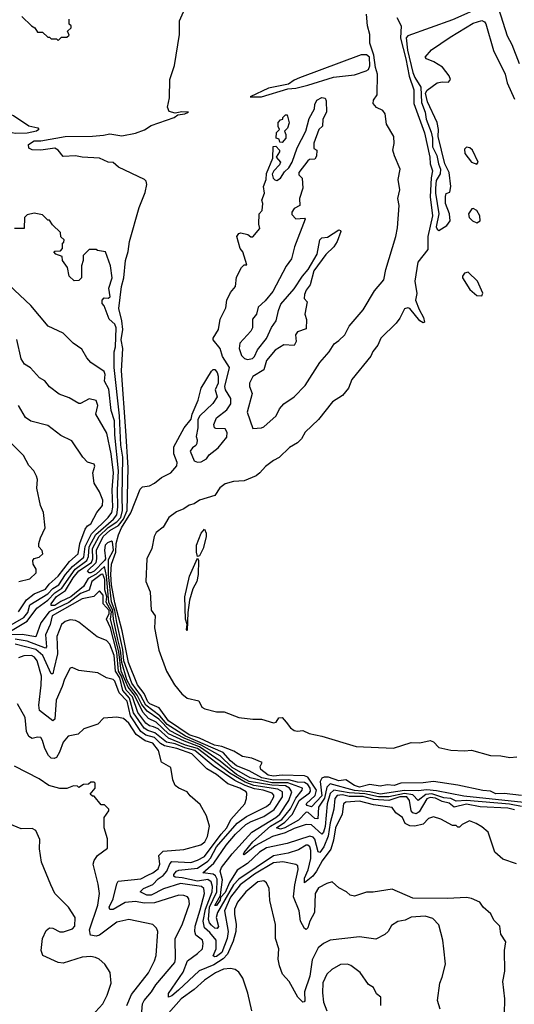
# Model space of a CAD drawing. Extents: x 2210602 to 2357277, y 510288 to 673808.
# Tile 139 of 256: x 2272832 to 2275703, y 581973 to 587681. Entities that reach past the tile are written whole.
import ezdxf

# ---------------------------------------------------------------- set-up
doc = ezdxf.new("R2010")
doc.units = 0

msp = doc.modelspace()

# ---------------------------------------------------------------- linework, layer by layer
at = {"layer": '0CON05XD'}
for points in [[(2275795, 583139.4), (2275409.3, 583179.3), (2275250.8, 583210.8), (2275195, 583215.4), (2275145, 583209.6), (2275065, 583211.7), (2274925, 583191.1), (2274864, 583204), (2274775, 583211.5), (2274635, 583251.1), (2274615, 583231.8), (2274602.3, 583167.7), (2274567.4, 583115), (2274561.7, 583048.3), (2274545, 583050), (2274506.4, 583085), (2274495, 583086.6), (2274450.3, 583039.7), (2274370.3, 582995), (2274345, 582988.4), (2274323.1, 582995), (2274370.8, 583029.2), (2274415.8, 583074.2), (2274455, 583153.8), (2274515, 583198.4), (2274521, 583209), (2274519.1, 583225), (2274505, 583246.9), (2274485, 583258.2), (2274445, 583260.5), (2274395, 583274.7), (2274305, 583272.1), (2274237.1, 583285), (2274165, 583327.3), (2274090.3, 583355), (2274055, 583384.8), (2274013.1, 583433.1), (2273795, 583527.5), (2273687.1, 583595), (2273645, 583645.2), (2273565, 583707.6), (2273533.1, 583765), (2273482.7, 583835), (2273436.9, 583965), (2273430.4, 584030.4), (2273395, 584187.3), (2273383.4, 584255), (2273365, 584305.5), (2273347.5, 584465), (2273348.1, 584551.9), (2273377.2, 584605), (2273370, 584655), (2273365, 584658.4), (2273341.5, 584648.5), (2273327.5, 584635), (2273324.3, 584605), (2273330.2, 584555), (2273323.8, 584545), (2273265, 584484.9), (2273245, 584475.2), (2273235, 584475.3), (2273224.7, 584485), (2273275.4, 584534.6), (2273280.4, 584555), (2273277.5, 584605), (2273317.4, 584685), (2273355, 584720.4), (2273405, 584749.5), (2273434.3, 584785), (2273456.2, 584835), (2273461.8, 585085), (2273447.7, 585297.7), (2273422.8, 585645), (2273430.9, 585775), (2273420.7, 585825), (2273430, 585885), (2273425.2, 585935.2), (2273406.5, 586006.5), (2273423, 586135), (2273436.5, 586185), (2273446.2, 586285), (2273461.9, 586338.1), (2273468.4, 586395), (2273525, 586592.9), (2273561.1, 586678.9), (2273570.8, 586725), (2273565.9, 586745), (2273555.5, 586755.5), (2273406.3, 586826.3), (2273375, 586853.3), (2273345, 586855.7), (2273295, 586878.8), (2273195, 586884.6), (2273155, 586892.7), (2273085, 586887.8), (2273055, 586924.3), (2273035, 586937.1), (2272955, 586925.7), (2272905, 586927.1), (2272885, 586936.7), (2272882.1, 586957.9), (2272915, 586978.9), (2272955, 586980), (2273095, 587004.7), (2273255, 587006.7), (2273318.6, 587011.4), (2273355, 587020.5), (2273425, 587008.6), (2273505, 587023.3), (2273556.3, 587043.7), (2273595, 587068.1), (2273728.8, 587115), (2273750.8, 587129.2), (2273790, 587135), (2273812.5, 587145), (2273772.4, 587147.6), (2273735, 587140), (2273699.4, 587149.4), (2273689.4, 587175), (2273701.9, 587228.1), (2273703.1, 587335), (2273731.1, 587415), (2273758.8, 587595), (2273759.4, 587675), (2273783, 587727)], [(2275528.7, 587761.3), (2275345, 587680), (2275085, 587588), (2275075, 587575.7), (2275082.5, 587505), (2275113.7, 587375), (2275125, 587345.5), (2275160.2, 587290.2), (2275165, 587201.2), (2275186, 587146), (2275191.7, 587105), (2275220.1, 587030.1), (2275227.8, 586995), (2275228.1, 586945), (2275254, 586895), (2275262.7, 586845), (2275275.5, 586815), (2275273, 586787), (2275250.5, 586749.5), (2275246.5, 586705), (2275244.8, 586674.8), (2275264.3, 586555), (2275250.3, 586480.3), (2275255, 586466.7), (2275265, 586460), (2275311.7, 586488.3), (2275330, 586515), (2275326.2, 586555), (2275304.3, 586615), (2275303, 586657), (2275307, 586673), (2275328.6, 586681.4), (2275335.6, 586715), (2275325.6, 586795), (2275299.6, 586845), (2275260.4, 587005), (2275262.7, 587045), (2275254.5, 587085), (2275199.1, 587205), (2275187.5, 587255), (2275196.9, 587273.1), (2275254.6, 587315.4), (2275285, 587321.8), (2275321.4, 587318.6), (2275332.5, 587335), (2275325.4, 587355.4), (2275285.5, 587405.5), (2275236.4, 587436.4), (2275193.6, 587453.6), (2275186, 587465), (2275223.3, 587506.7), (2275330.7, 587580.7), (2275465, 587662), (2275515, 587676.2), (2275530, 587670), (2275538, 587658), (2275582.3, 587502.3), (2275650, 587365), (2275662.5, 587315), (2275705, 587220)], [(2275733.3, 587425), (2275690, 587535), (2275663.8, 587585), (2275614, 587745)], [(2272845, 587700), (2272900, 587645), (2272920, 587635), (2272935, 587610), (2272965, 587610), (2272995, 587580), (2273005, 587580), (2273015, 587570), (2273045, 587570), (2273055, 587560), (2273075, 587580), (2273105, 587580), (2273118.3, 587591.7), (2273110, 587615), (2273130, 587635), (2273130, 587645), (2273120, 587655), (2273120, 587685)], [(2275745, 583183.5), (2275645, 583194.8), (2275595, 583193.6), (2275565, 583209.2), (2275521.4, 583211.4), (2275375, 583242.6), (2275235, 583264.6), (2275173.9, 583256.1), (2275045, 583254.3), (2275005, 583241.3), (2274965, 583245.3), (2274925, 583237.9), (2274865, 583246.9), (2274805, 583231.9), (2274775, 583241.1), (2274725, 583274.5), (2274685, 583268.1), (2274625, 583288.8), (2274600.2, 583289.8), (2274585, 583282.9), (2274576.8, 583265), (2274585, 583180.9), (2274525, 583118.2), (2274500, 583125), (2274494.5, 583135), (2274546.5, 583183.5), (2274554.8, 583215), (2274505, 583290), (2274485, 583297.5), (2274355, 583300.5), (2274305, 583295.3), (2274275, 583301.9), (2274232.3, 583335), (2274228, 583352), (2274238.8, 583375), (2274179.3, 583399.3), (2274125, 583408.6), (2274075, 583439.6), (2274005, 583467.3), (2273963.2, 583475), (2273876.1, 583516.1), (2273815, 583535.4), (2273695, 583616.8), (2273641.7, 583691.7), (2273587.9, 583715), (2273575, 583726.8), (2273554.3, 583774.3), (2273516.2, 583825), (2273464.3, 583955), (2273427.2, 584137.2), (2273385, 584300.6), (2273365.1, 584405), (2273361.9, 584465), (2273365.5, 584525.5), (2273390.3, 584595), (2273392.7, 584645), (2273405.5, 584695), (2273422.3, 584735), (2273477.3, 584822.7), (2273530.4, 584959.6), (2273545, 584973.1), (2273585, 584978.7), (2273615, 584994.7), (2273655, 585027.1), (2273708.6, 585055), (2273744, 585095), (2273746.7, 585115), (2273727.5, 585165), (2273727.5, 585205), (2273786, 585315), (2273827.5, 585365), (2273833.8, 585395), (2273868, 585475), (2273886.2, 585545), (2273945, 585643.3), (2273955, 585653.3), (2273965, 585653.3), (2273978.8, 585635), (2273983.8, 585615), (2273983.8, 585575), (2273966.7, 585535), (2273978.8, 585495), (2273953.9, 585456.1), (2273876.7, 585385), (2273867, 585363), (2273866, 585315), (2273856.2, 585265), (2273862.5, 585245), (2273860, 585225), (2273855, 585212.5), (2273835, 585200), (2273820.7, 585179.3), (2273845, 585124), (2273865, 585115.6), (2273885, 585118.2), (2273916.9, 585135), (2273932.2, 585157.8), (2273985, 585198.9), (2274035, 585261.2), (2274037.1, 585287.1), (2274025, 585310), (2273971.2, 585311.2), (2273963.3, 585315), (2273958.8, 585335), (2273975, 585373.3), (2274035, 585418.6), (2274057.7, 585455), (2274056.9, 585485), (2274027.5, 585535), (2274022.5, 585555), (2274050.6, 585665), (2274009.4, 585729.4), (2273995.5, 585775.5), (2273956, 585825), (2273955.8, 585835), (2273985.8, 585885), (2273995.8, 585944.2), (2274028.3, 586011.7), (2274034.3, 586055), (2274055, 586100), (2274083.8, 586135), (2274090.5, 586189.5), (2274120, 586245), (2274135, 586260), (2274150, 586260), (2274127.5, 586335), (2274112.5, 586355), (2274092.5, 586425), (2274105, 586442.5), (2274115, 586446), (2274156.4, 586436.4), (2274173, 586423), (2274185, 586422.5), (2274225, 586470), (2274220, 586495), (2274222.5, 586555), (2274240, 586575), (2274242.5, 586615), (2274237.5, 586635), (2274252.5, 586675), (2274246.7, 586715), (2274262.5, 586755), (2274265, 586790), (2274301.7, 586878.3), (2274303, 586947), (2274318.3, 586948.3), (2274340, 586925), (2274340, 586915), (2274320, 586885), (2274346.7, 586855), (2274340.7, 586839.3), (2274307.5, 586805), (2274297.5, 586785), (2274303, 586763), (2274313, 586753), (2274325, 586750), (2274345, 586762.5), (2274370, 586800), (2274395, 586822.5), (2274413.3, 586855), (2274442.3, 586937.7), (2274492.5, 587035), (2274512.3, 587107.7), (2274542.5, 587165), (2274545, 587190), (2274557.5, 587215), (2274585, 587230), (2274605, 587226.7), (2274611.7, 587211.7), (2274613.8, 587145), (2274591.2, 587105), (2274590, 587065), (2274568.8, 587045), (2274540, 586965), (2274540, 586935), (2274557.5, 586925), (2274555, 586890), (2274545, 586873.3), (2274515, 586870), (2274505, 586862.5), (2274452.5, 586795), (2274451.7, 586781.7), (2274471.7, 586761.7), (2274475.7, 586705), (2274456, 586645), (2274457.5, 586605), (2274425, 586587.5), (2274411.2, 586565), (2274412, 586552), (2274435, 586527.5), (2274485, 586530), (2274490, 586525), (2274427.5, 586365), (2274410, 586295), (2274378.1, 586251.9), (2274302, 586105), (2274257.7, 586052.3), (2274216.7, 586015), (2274205.7, 585974.3), (2274183.8, 585945), (2274183.8, 585895), (2274174, 585875), (2274110, 585805), (2274105.6, 585775), (2274118.6, 585735), (2274137.5, 585717.5), (2274155, 585711.9), (2274183.6, 585716.4), (2274195, 585728), (2274212.8, 585767.2), (2274265, 585833.8), (2274293.2, 585896.8), (2274320, 585935), (2274333.8, 585995), (2274348.8, 586031.2), (2274425, 586120.8), (2274473.1, 586195), (2274507.2, 586232.8), (2274558.3, 586321.7), (2274574, 586405), (2274585, 586416.2), (2274619.7, 586420.3), (2274685, 586462.5), (2274695, 586460), (2274696.1, 586453.9), (2274675.8, 586395), (2274656.2, 586365), (2274609.7, 586320.3), (2274539.2, 586225), (2274518.8, 586145), (2274495, 586113.3), (2274485, 586087.5), (2274483.8, 586065), (2274500, 586045), (2274487.5, 585975), (2274496.4, 585943.6), (2274495, 585890), (2274445, 585872.5), (2274433.3, 585855), (2274436.7, 585815), (2274425, 585792.5), (2274365, 585796.7), (2274314.5, 585765.5), (2274264.6, 585705.4), (2274248.5, 585651.5), (2274185, 585611.9), (2274166.5, 585575), (2274165.6, 585555), (2274181.5, 585515), (2274151.5, 585405), (2274185, 585312), (2274235, 585314.7), (2274248.3, 585321.7), (2274320.3, 585385), (2274339.7, 585425), (2274365.5, 585454.5), (2274425.4, 585494.6), (2274489.6, 585560.4), (2274575, 585693.3), (2274628.2, 585755), (2274657.3, 585802.7), (2274685, 585820.5), (2274718.5, 585855), (2274745.4, 585904.6), (2274825, 586000), (2274890.8, 586109.2), (2274945, 586172.5), (2274957.7, 586232.3), (2275015.8, 586424.2), (2275024.8, 586475), (2275034.8, 586605), (2275027.4, 586645), (2275038.1, 586695), (2275029, 586755), (2275039.9, 586815), (2275008.2, 586891.8), (2274997.1, 586925), (2275005.8, 586964.2), (2275003.4, 587005), (2274962, 587075), (2274953.8, 587135), (2274940, 587155), (2274902.5, 587172.5), (2274882.9, 587195), (2274885.7, 587215), (2274906.9, 587245), (2274909.8, 587365), (2274897.2, 587405), (2274888.5, 587475), (2274865.2, 587545), (2274864.6, 587595), (2274850.8, 587645), (2274845, 587713.8)], [(2275021.4, 587695), (2275046.9, 587645), (2275042.8, 587575), (2275074.3, 587455), (2275091.9, 587355), (2275120.8, 587275), (2275120.2, 587195), (2275181.4, 587025), (2275213.3, 586885), (2275215.2, 586845), (2275229, 586805), (2275220.3, 586765), (2275214.5, 586654.5), (2275229.2, 586545), (2275200.5, 586425), (2275201.9, 586348.1), (2275143.5, 586276.5), (2275126.6, 586165), (2275136.6, 586093.4), (2275130, 586055), (2275150.2, 586000.2), (2275175.6, 585955), (2275181.7, 585928.3), (2275175, 585923.3), (2275155, 585936.2), (2275096.4, 586006.4), (2275085, 586011.5), (2275065, 586005.5), (2275038.8, 585951.2), (2275017.3, 585922.7), (2274927.7, 585835), (2274911.1, 585795), (2274882.1, 585757.9), (2274870.2, 585729.8), (2274760.8, 585595), (2274741, 585545), (2274705, 585502), (2274648.4, 585465), (2274567.2, 585362.8), (2274489.6, 585290.4), (2274467.8, 585252.2), (2274445, 585227.6), (2274398.7, 585201.3), (2274337.8, 585142.2), (2274305, 585126.5), (2274258.1, 585091.8), (2274226.5, 585053.5), (2274205, 585037), (2274135, 585008.2), (2274074, 585004), (2274025, 584989.8), (2273993.2, 584966.8), (2273965, 584923.5), (2273875.6, 584895), (2273845, 584875.3), (2273815, 584867.1), (2273785.2, 584844.8), (2273742.3, 584827.7), (2273697.1, 584795), (2273665, 584738.8), (2273625, 584707.5), (2273613.1, 584685), (2273598.9, 584615), (2273570.5, 584555), (2273563.3, 584425), (2273590, 584365), (2273595, 584257.5), (2273618.8, 584225), (2273613.7, 584156.3), (2273640.4, 584025), (2273685, 583904.4), (2273730.5, 583825), (2273773.1, 583773.1), (2273805, 583747.6), (2273872.3, 583732.3), (2273888.6, 583695), (2273906.1, 583686.1), (2273975, 583668.7), (2274019.2, 583669.2), (2274105, 583636.2), (2274185, 583625.4), (2274235, 583625.6), (2274305, 583604.6), (2274321.5, 583608.5), (2274336.7, 583633.3), (2274355, 583635.5), (2274378.9, 583608.9), (2274403.1, 583575), (2274425, 583560.4), (2274445, 583555.4), (2274475, 583560.8), (2274512.7, 583542.7), (2274585, 583527.3), (2274785, 583466.7), (2275001.4, 583458.6), (2275105, 583491.1), (2275155, 583488.2), (2275215, 583502.9), (2275235, 583494.3), (2275265, 583460.9), (2275335.6, 583445.6), (2275415, 583442.1), (2275455, 583446.4), (2275565, 583416.2), (2275625, 583414), (2275676.6, 583403.4), (2275717.1, 583407.1)], [(2274235, 587233.9), (2274388.6, 587281.4), (2274435, 587285.3), (2274505, 587302), (2274652.7, 587347.3), (2274775, 587361.9), (2274842.5, 587385), (2274857, 587393), (2274865, 587414), (2274862.4, 587465), (2274845, 587478.3), (2274815, 587476.9), (2274457.1, 587345), (2274425, 587331.8), (2274391.8, 587308.2), (2274276.7, 587285), (2274170, 587235), (2274235, 587233.9)], [(2272805, 587020.9), (2272753.4, 587033.4), (2272690.7, 587090.7), (2272612.3, 587122.3), (2272597.5, 587135), (2272598.3, 587141.7), (2272623.6, 587156.4), (2272643.6, 587156.4), (2272735, 587144.4), (2272795.8, 587125.8), (2272885.8, 587065.8), (2272937.5, 587055), (2272942.5, 587045), (2272930, 587035), (2272875, 587023.5), (2272805, 587020.9)], [(2274355, 586970), (2274341.7, 586971.7), (2274338.3, 586988.3), (2274320, 586995), (2274323, 587027), (2274340, 587045), (2274332.5, 587062.5), (2274332.5, 587085), (2274345, 587100), (2274360, 587105), (2274360, 587115), (2274375, 587130), (2274385, 587130), (2274396.1, 587083.9), (2274387, 587053), (2274370, 587035), (2274377.5, 587015), (2274376.7, 586995), (2274355, 586970)], [(2275485, 586844), (2275493.3, 586855), (2275460, 586925), (2275445, 586938.8), (2275425, 586943.3), (2275415, 586930), (2275416.2, 586905), (2275453.8, 586855), (2275485, 586844)], [(2275485, 586504.2), (2275504.4, 586515.6), (2275503.3, 586545), (2275485, 586575.7), (2275465, 586585.8), (2275455.9, 586584.1), (2275438, 586555), (2275442, 586535), (2275460, 586515), (2275485, 586504.2)], [(2273080, 586385), (2273088.3, 586391.7), (2273090, 586405), (2273071.7, 586421.7), (2273068.3, 586448.3), (2273021.7, 586491.7), (2273005, 586520), (2272995, 586520), (2272965, 586550), (2272915, 586560), (2272875, 586550), (2272860, 586535), (2272858.3, 586471.7), (2272801.7, 586471.7)], [(2275745, 583119.8), (2275675, 583132.7), (2275424.9, 583155.1), (2275365, 583150), (2275335, 583166.2), (2275295, 583170.4), (2275225, 583193.1), (2275190, 583190), (2275145, 583154.4), (2275115, 583187.9), (2275065.1, 583195.1), (2274975, 583175.8), (2274915.7, 583175.7), (2274835, 583192.5), (2274745, 583199.4), (2274655, 583215.2), (2274635, 583194.6), (2274616, 583135), (2274605.5, 583004.5), (2274595, 582970.4), (2274585, 582960), (2274525, 583013.8), (2274495, 583015.3), (2274425, 582992.6), (2274373.3, 582966.7), (2274300.4, 582945), (2274199.3, 582890.7), (2274135, 582840), (2274130.8, 582845), (2274135, 582853.3), (2274185.4, 582915), (2274287.4, 583005), (2274354.5, 583045), (2274404.7, 583105.3), (2274435, 583167.9), (2274472, 583215), (2274472.7, 583225), (2274387.7, 583257.7), (2274295, 583257.5), (2274169.7, 583285), (2274065, 583345.1), (2273995, 583413), (2273885.3, 583475.3), (2273785.9, 583515.9), (2273705, 583558.5), (2273639.9, 583625), (2273571.7, 583671.7), (2273541.8, 583711.7), (2273514.6, 583765), (2273474.9, 583815), (2273454.4, 583854.5), (2273424.7, 583954.7), (2273417.9, 584025), (2273401.5, 584088.5), (2273376.4, 584205), (2273373, 584255), (2273349.9, 584305), (2273336.8, 584456.8), (2273325, 584510.6), (2273275, 584467), (2273229.3, 584440.7), (2273202.2, 584395), (2273129.3, 584335), (2273071.1, 584308.9), (2273035, 584284), (2273015.6, 584285), (2273015.2, 584295), (2273045, 584336.8), (2273097.9, 584372.1), (2273141.9, 584445), (2273175, 584485.8), (2273248.1, 584535), (2273256.1, 584555), (2273254.7, 584615), (2273292.8, 584687.2), (2273345, 584737.3), (2273395, 584769.3), (2273419, 584795), (2273429.3, 584835), (2273427.7, 584915), (2273429.8, 585145), (2273419.1, 585215), (2273411.1, 585385), (2273380.6, 585665), (2273379.7, 585755), (2273388.4, 585785), (2273391.7, 585895), (2273385, 585916.5), (2273351.2, 585945), (2273321.7, 586021.7), (2273310, 586035), (2273310, 586055), (2273321.7, 586068.3), (2273345, 586067.5), (2273356.7, 586075), (2273350, 586125), (2273368.8, 586185), (2273360, 586255), (2273330, 586335), (2273283, 586343), (2273275, 586350), (2273235, 586350), (2273200, 586315), (2273200, 586285), (2273190, 586255), (2273190, 586185), (2273175, 586170), (2273148.3, 586168.3), (2273120, 586195), (2273110, 586245), (2273080, 586285), (2273078.3, 586308.3), (2273041.7, 586321.7), (2273030, 586335), (2273035, 586340), (2273068.3, 586341.7), (2273080, 586355), (2273080, 586385)], [(2275515, 586080), (2275520, 586095), (2275490, 586165), (2275435, 586217.5), (2275415, 586212.5), (2275402.5, 586195), (2275402.5, 586185), (2275445, 586117.5), (2275485, 586083.3), (2275515, 586080)], [(2272760, 584125), (2272876.1, 584193.9), (2272930.7, 584269.3), (2272995.6, 584315), (2273035, 584358.7), (2273076.7, 584385), (2273154.4, 584495.6), (2273222.3, 584545), (2273230.6, 584569.4), (2273235.3, 584624.7), (2273273, 584697), (2273377, 584785), (2273395, 584810.4), (2273402.3, 584855), (2273399.6, 584955), (2273406.4, 585065), (2273383.5, 585275), (2273381.6, 585355), (2273363.8, 585415), (2273348.9, 585538.9), (2273323.5, 585585), (2273327.8, 585625), (2273321.9, 585641.9), (2273245, 585693.8), (2273221.2, 585721.2), (2273191.7, 585771.7), (2273142.5, 585805), (2273085, 585863.3), (2272996.7, 585905), (2272896.7, 586025), (2272768.8, 586145)], [(2272702.2, 584127.8), (2272855.3, 584215), (2272878.9, 584245), (2272891.5, 584288.5), (2272995, 584352.1), (2273025, 584383), (2273058.4, 584405), (2273098.1, 584465), (2273138, 584512), (2273204.8, 584565), (2273212.9, 584627.1), (2273248.8, 584701.2), (2273345.8, 584795), (2273366.3, 584825), (2273372.2, 584855), (2273369.5, 584955), (2273376.6, 585053.4), (2273362.1, 585165), (2273336.9, 585285), (2273274.2, 585395), (2273285.5, 585445), (2273275, 585474.4), (2273235, 585483.5), (2273185, 585456.7), (2273175, 585456.7), (2273119.5, 585489.5), (2273060.3, 585510.3), (2273005, 585553.3), (2272977.3, 585587.3), (2272946.7, 585605), (2272895, 585662.5), (2272860, 585685), (2272840, 585715), (2272815, 585827.5)], [(2272825, 584248.5), (2272872.1, 584317.9), (2272915, 584352.4), (2272980.8, 584379.2), (2273002.1, 584407.9), (2273055, 584455.9), (2273120.4, 584539.6), (2273171.1, 584585), (2273180.9, 584645), (2273212.2, 584727.8), (2273225, 584746), (2273245, 584758), (2273280, 584825), (2273311.9, 584865), (2273313.8, 584895), (2273295, 584943.8), (2273263.3, 584995), (2273256.7, 585055), (2273267.5, 585092.5), (2273263.3, 585105), (2273226.4, 585116.4), (2273197.5, 585145), (2273135, 585240), (2273071.2, 585271.2), (2272995, 585328.8), (2272896.1, 585353.9), (2272865, 585374.2), (2272824.3, 585445)], [(2272826.1, 584423.9), (2272890.3, 584439.7), (2272927.1, 584475), (2272927.8, 584495), (2272910.8, 584525), (2272908.8, 584545), (2272915, 584557.5), (2272945, 584564.3), (2272966.5, 584585), (2272963.3, 584603.3), (2272943.8, 584625), (2272943.9, 584643.9), (2272952.3, 584677.7), (2272980, 584735), (2272970, 584825), (2272953.3, 584865), (2272932, 584965), (2272935.8, 585015), (2272930, 585035), (2272913.8, 585065), (2272885.9, 585095.9), (2272854.3, 585154.3), (2272758.8, 585248.8)], [(2273865, 584570), (2273857.5, 584595), (2273858.5, 584635), (2273885, 584703.8), (2273905, 584727.5), (2273914, 584704), (2273914, 584684), (2273896.4, 584615), (2273875, 584572.5), (2273865, 584570)], [(2273805, 584140), (2273800, 584145), (2273803.3, 584175), (2273794.2, 584205), (2273790, 584335), (2273817.5, 584455), (2273865, 584560), (2273870, 584545), (2273868.2, 584465), (2273859.5, 584425), (2273837.5, 584382.5), (2273818.5, 584315), (2273808, 584245), (2273805, 584140)], [(2275705, 583100.5), (2275665, 583109.2), (2275505, 583117.5), (2275425, 583132.7), (2275355, 583116.2), (2275325, 583138), (2275285, 583147.6), (2275245, 583167.3), (2275215, 583172.4), (2275195, 583163.6), (2275151.3, 583088.7), (2275133.4, 583076.6), (2275115, 583082.2), (2275105.3, 583095), (2275095.2, 583155), (2275079.2, 583175), (2275037.8, 583175), (2274975, 583154.3), (2274885, 583160.2), (2274825, 583177.5), (2274745, 583177.4), (2274705, 583186.7), (2274675, 583183.8), (2274662.3, 583165), (2274655.8, 583105), (2274633.8, 583025), (2274622.8, 582947.2), (2274597.8, 582885), (2274575, 582852.1), (2274565, 582856.2), (2274545, 582931.1), (2274535, 582941.2), (2274516.7, 582946.7), (2274385, 582904.6), (2274265, 582880), (2274224.5, 582855), (2274155, 582788.9), (2274095, 582750.7), (2274050.5, 582679.5), (2274025, 582621.6), (2273998.2, 582591.8), (2273995, 582576), (2273975, 582544.7), (2273965, 582546), (2273996.9, 582603.1), (2274000.8, 582639.2), (2274010, 582695), (2273995.2, 582745), (2274002.9, 582765), (2274065.2, 582844.8), (2274179.9, 582970.1), (2274319.2, 583055), (2274342.4, 583075), (2274395, 583153.8), (2274411.4, 583205), (2274397.9, 583225), (2274375, 583238.4), (2274295, 583242.3), (2274165, 583265.1), (2274090.4, 583305), (2273995, 583381.8), (2273876, 583465), (2273787.7, 583497.7), (2273695, 583541.4), (2273625, 583609), (2273579.9, 583629.9), (2273546, 583666), (2273498.4, 583765), (2273460.8, 583810.8), (2273421.7, 583905), (2273407.2, 584017.2), (2273359.9, 584205), (2273365, 584247.5), (2273334.8, 584305), (2273337.5, 584335), (2273326, 584375), (2273326.2, 584435), (2273315, 584466.5), (2273305, 584464.8), (2273251.6, 584425), (2273235, 584374.7), (2273185, 584355.2), (2273116.7, 584303.3), (2273002.6, 584247.4), (2272953.8, 584185), (2272926.1, 584103.9), (2272846.1, 584116.1), (2272772.5, 584115)], [(2275715, 582786.2), (2275637.5, 582815), (2275590, 582855), (2275550.7, 582970.7), (2275515, 583002.5), (2275481.7, 583021.7), (2275443.6, 583036.4), (2275400, 583015), (2275385, 583000), (2275375, 583000), (2275365, 583010), (2275345, 583010), (2275277, 583047), (2275235, 583060), (2275205, 583050), (2275173.8, 583016.2), (2275125, 583005.7), (2275096.8, 583006.8), (2275070.5, 583020.5), (2275055, 583056.7), (2275015, 583082.5), (2274993.3, 583113.3), (2274885, 583129.5), (2274805, 583149.6), (2274725, 583144.5), (2274712.3, 583135), (2274704.3, 583075.7), (2274665.3, 582995), (2274653.6, 582923.7), (2274638.3, 582871.7), (2274588.4, 582805), (2274555.8, 582745), (2274533.8, 582715), (2274485, 582676.7), (2274485, 582703.3), (2274506.9, 582753.1), (2274521.8, 582818.2), (2274522.4, 582865), (2274515.9, 582885.9), (2274505, 582895.3), (2274495, 582895.3), (2274451, 582869), (2274391, 582849), (2274305, 582832.9), (2274105, 582698.4), (2274074, 582666), (2273980.6, 582505), (2273973.3, 582475), (2273985.4, 582424.6), (2273978.2, 582411.8), (2273965, 582414.6), (2273945, 582431.5), (2273933.7, 582445), (2273928.6, 582465), (2273934.2, 582535), (2273975.6, 582625), (2273978.1, 582698.1), (2273968.3, 582718.3), (2273955, 582727.8), (2273894.3, 582735), (2273959.5, 582790.5), (2274029.6, 582895), (2274085, 582959.3), (2274144.7, 583015), (2274175, 583032.9), (2274249.4, 583060.6), (2274308.6, 583101.4), (2274358.4, 583175), (2274357.6, 583205), (2274330.3, 583220.3), (2274191.4, 583241.4), (2274140.1, 583260.1), (2274052, 583312), (2273864.9, 583454.9), (2273795, 583476), (2273695, 583516.6), (2273635, 583570), (2273608.8, 583581.2), (2273585, 583588), (2273565, 583602.5), (2273518.3, 583665), (2273486, 583755), (2273450.9, 583795), (2273422.8, 583875), (2273405.4, 583905), (2273395, 584012.8), (2273360, 584155), (2273336.3, 584205), (2273351.6, 584238.4), (2273350.8, 584255), (2273317.3, 584295), (2273316.5, 584345), (2273295, 584369.4), (2273263, 584337), (2273195, 584324.3), (2273020.3, 584225), (2273008.4, 584175), (2272980.8, 584115), (2272986.8, 584045), (2272982.1, 584037.9), (2272875, 584077.9), (2272805, 584088.8)], [(2273935, 582389.6), (2273905.4, 582415.4), (2273896.6, 582455), (2273910.9, 582525), (2273948.9, 582625), (2273950.3, 582655), (2273942.6, 582682.6), (2273925, 582696.4), (2273865, 582686.4), (2273775, 582706.9), (2273735, 582710), (2273725.8, 582715), (2273726.7, 582725), (2273741.8, 582745), (2273755, 582750.3), (2273865, 582762.9), (2273925, 582802), (2273940.4, 582819.6), (2273974.5, 582885), (2274095, 583023.1), (2274147.8, 583062.2), (2274265, 583119.1), (2274285, 583137.3), (2274306.6, 583175), (2274307.2, 583185), (2274296.7, 583196.7), (2274245, 583215.1), (2274195, 583221.6), (2274141.5, 583241.5), (2274079.9, 583269.9), (2274020.9, 583310.9), (2273955.8, 583355.8), (2273848.1, 583445), (2273790, 583460), (2273735, 583483.5), (2273685, 583493.2), (2273616.5, 583546.5), (2273575, 583559.4), (2273555, 583573.2), (2273492.5, 583662.5), (2273468.5, 583748.5), (2273431.3, 583791.3), (2273412.5, 583865), (2273387.5, 583905), (2273379.6, 583995), (2273355, 584060), (2273335, 584082.9), (2273282.4, 584102.4), (2273175, 584188.8), (2273155, 584198.8), (2273125, 584202), (2273095, 584192.5), (2273074.4, 584175), (2273048.2, 584105), (2273051.3, 584005), (2273030.8, 583915), (2273025, 583888.8), (2273015, 583888), (2272966.8, 583995), (2272925, 584030.5), (2272805, 584059.8)], [(2273879.3, 582520.7), (2273905.3, 582615), (2273900.4, 582645), (2273886.6, 582656.6), (2273765, 582673.3), (2273667.2, 582642.8), (2273595, 582604.8), (2273569.2, 582605), (2273531.2, 582625), (2273550, 582645), (2273605, 582668.1), (2273635, 582700.3), (2273665, 582720), (2273686.2, 582745), (2273702.8, 582787.2), (2273715, 582800.4), (2273825, 582794.8), (2273865, 582807.5), (2273905, 582829.7), (2274000.6, 582959.4), (2274033.7, 582995), (2274058.2, 583045), (2274139.2, 583135), (2274148.8, 583165), (2274151.2, 583195), (2274145.8, 583205), (2274110.8, 583225), (2274040.4, 583250.4), (2273974.2, 583305), (2273917.4, 583337.4), (2273831.1, 583425), (2273745, 583456.2), (2273671.8, 583471.8), (2273649.4, 583485), (2273615, 583519.2), (2273565, 583533.4), (2273534.7, 583554.7), (2273475.6, 583645.6), (2273455, 583729.4), (2273408.8, 583778.8), (2273385, 583846), (2273375, 583855.8), (2273335, 583866.2), (2273285, 583893.8), (2273175, 583908), (2273135.9, 583925.9), (2273125, 583921.2), (2273091.5, 583858.5), (2273079.1, 583815), (2273044.1, 583735.9), (2273036, 583625), (2273025, 583616.7), (2272946.8, 583676.8), (2272943.1, 583706.9), (2272957.2, 583822.8), (2272959.1, 583875), (2272933.6, 583965), (2272917.8, 583985), (2272900, 583995), (2272855, 583993.6), (2272825, 583981.1)], [(2273535.6, 581865), (2273544.5, 581975), (2273553.6, 581995), (2273596.7, 582045), (2273621.8, 582085), (2273731.8, 582215), (2273736.2, 582236.2), (2273733.8, 582355), (2273775, 582434), (2273818.6, 582555), (2273814.1, 582584.1), (2273805.8, 582595.8), (2273784.2, 582604.2), (2273755, 582605.6), (2273615, 582560.6), (2273555, 582559.4), (2273505, 582569.2), (2273445, 582562.3), (2273375, 582522.9), (2273355, 582522.2), (2273350.4, 582535), (2273374.7, 582585), (2273395, 582671.2), (2273404, 582686), (2273535, 582700), (2273575, 582721.2), (2273605, 582734.6), (2273635, 582758.6), (2273644.5, 582785), (2273640, 582835), (2273665, 582860.5), (2273785, 582870.6), (2273883, 582897), (2273905.8, 582915), (2273922.5, 582945), (2273933.8, 583005), (2273916.2, 583065), (2273880.5, 583130.5), (2273821.4, 583181.4), (2273803.3, 583205), (2273755, 583226), (2273735, 583241.2), (2273720, 583275), (2273710, 583345), (2273655, 583377.5), (2273638, 583445), (2273605, 583486.7), (2273560.2, 583500.2), (2273507.5, 583537.5), (2273465, 583603.3), (2273435, 583628.8), (2273395, 583636.7), (2273318.3, 583631.7), (2273285, 583596.7), (2273205, 583570), (2273172, 583538), (2273113.2, 583526.8), (2273085, 583492), (2273063.3, 583435), (2273045, 583404.4), (2273031.7, 583398.3), (2273015, 583400.5), (2273000, 583415), (2272977.1, 583455), (2272965, 583502.5), (2272955, 583518.8), (2272935, 583521.2), (2272905, 583514), (2272885, 583526.2), (2272871.9, 583555), (2272862.9, 583635), (2272819.4, 583715)], [(2273454.7, 581965.3), (2273480.8, 582029.2), (2273579.4, 582155), (2273615.4, 582224.6), (2273624.3, 582255.7), (2273634.2, 582395), (2273626.2, 582415), (2273605, 582436), (2273465, 582464.2), (2273395, 582448.1), (2273295, 582373.6), (2273275, 582367.5), (2273243.3, 582373.3), (2273237.5, 582405), (2273286.5, 582546.5), (2273295.6, 582615), (2273288.3, 582668.3), (2273258.8, 582785), (2273264.1, 582805.9), (2273284.1, 582835.9), (2273341.7, 582878.3), (2273341.7, 582931.7), (2273322.5, 582995), (2273322.5, 583055), (2273350, 583095), (2273350, 583105), (2273325, 583130), (2273305, 583130), (2273265, 583180), (2273255, 583180), (2273241.7, 583191.7), (2273270, 583225), (2273270, 583255), (2273265, 583260), (2273245, 583260), (2273231.7, 583248.3), (2273203, 583247), (2273175, 583230), (2273167, 583237), (2273145, 583240), (2273105, 583223.3), (2273065, 583223.3), (2273000.5, 583240.5), (2272945, 583280), (2272802.7, 583352.7)], [(2273250, 581905), (2273315.5, 581974.5), (2273340, 582025), (2273362.5, 582095), (2273356.8, 582156.8), (2273326.3, 582206.3), (2273293.8, 582235), (2273272.5, 582245), (2273245, 582250), (2273195, 582246.7), (2273085, 582210.6), (2273055, 582215.6), (2272965.6, 582255.6), (2272957.5, 582285), (2272964.2, 582355), (2272985, 582400), (2273005, 582416.7), (2273025, 582413.8), (2273065, 582392), (2273087, 582393), (2273139.1, 582410.9), (2273152, 582425), (2273154.2, 582475), (2273116, 582535), (2273036.2, 582615), (2273012, 582665), (2272957.7, 582797.7), (2272946.2, 582875), (2272948.3, 582928.3), (2272925, 582980), (2272905, 582992.5), (2272840.7, 582990.7), (2272735, 583034)], [(2275646.4, 581916.4), (2275648.8, 582005), (2275636.2, 582105), (2275648, 582165), (2275646, 582285), (2275653.3, 582335), (2275625, 582380), (2275620, 582425), (2275585, 582460), (2275566.4, 582496.4), (2275522.5, 582535), (2275502.5, 582565), (2275455, 582586.7), (2275425, 582591.2), (2275315, 582585.7), (2275115, 582588.1), (2274995, 582641.2), (2274883, 582623), (2274845, 582622.5), (2274775, 582600), (2274750, 582605), (2274730, 582625), (2274685, 582647.5), (2274645, 582682.5), (2274615, 582673.3), (2274567, 582647), (2274547.5, 582615), (2274542.5, 582505), (2274515.5, 582455), (2274504.3, 582415.7), (2274495, 582406.2), (2274485, 582412), (2274462.3, 582455), (2274453.9, 582515), (2274421.6, 582595), (2274428.2, 582665), (2274447.8, 582755), (2274445.7, 582775.7), (2274434.2, 582784.2), (2274358.9, 582798.9), (2274305, 582793), (2274195, 582727), (2274111.4, 582665), (2274055, 582592.9), (2274020.2, 582515), (2274041.9, 582395), (2274036.4, 582355), (2274005, 582272.4), (2273975, 582250.6), (2273965, 582247.5), (2273955, 582253.3), (2273972.1, 582295), (2273973.3, 582345), (2273935, 582389.6)], [(2275273.3, 581945), (2275256.7, 581995), (2275270, 582095), (2275285, 582130), (2275303.3, 582205), (2275293.6, 582293.6), (2275288.8, 582345), (2275265, 582433.3), (2275230.9, 582470.9), (2275185, 582484.2), (2275105, 582478.6), (2275069.3, 582460.7), (2275027, 582453), (2274990.5, 582429.5), (2274970, 582395), (2274952.3, 582377.7), (2274899.1, 582350.9), (2274805, 582363.1), (2274635, 582344.4), (2274594.6, 582325.4), (2274565, 582299.2), (2274528.8, 582231.2), (2274515.4, 582135.4), (2274485.6, 582045), (2274486.9, 581993.1), (2274483.6, 581986.4), (2274475, 581986), (2274446, 582015), (2274396, 582105), (2274357.9, 582147.9), (2274339.2, 582195), (2274332.5, 582235), (2274336.7, 582295), (2274316.7, 582355), (2274316.2, 582435), (2274283.8, 582575), (2274280, 582645), (2274265, 582677.5), (2274248.8, 582688.8), (2274215, 582682), (2274145, 582625.6), (2274096.9, 582565), (2274079.5, 582525), (2274078.2, 582495), (2274088.7, 582435), (2274086.6, 582395), (2274071, 582339), (2274037.5, 582262.5), (2274013, 582237), (2273958, 582202), (2273873.8, 582166.2), (2273753.3, 582055), (2273715, 582022.5), (2273695, 582014), (2273695, 582036.2), (2273781.3, 582158.7), (2273805.2, 582224.8), (2273865, 582267.5), (2273892.5, 582295), (2273897.5, 582325), (2273893.6, 582343.6), (2273854.1, 582374.1), (2273848.1, 582395), (2273850, 582425), (2273879.3, 582520.7)], [(2274927.5, 581965), (2274927.5, 582015), (2274903.6, 582033.6), (2274885, 582070), (2274857, 582087), (2274807.7, 582157.7), (2274755, 582196.7), (2274735, 582206.2), (2274695, 582203.3), (2274643.3, 582175), (2274615, 582146.7), (2274592.6, 582097.4), (2274588.8, 582038.8), (2274595.7, 581985.7), (2274614, 581935)], [(2274180, 581935), (2274156.6, 582036.6), (2274128, 582125), (2274105, 582158.8), (2274082.5, 582175), (2274055, 582180.8), (2274015, 582175.6), (2273969.2, 582155), (2273905, 582113.1), (2273845, 582058.8), (2273769.6, 582005), (2273695, 581921.9)]]:
    msp.add_lwpolyline(points, dxfattribs=at)

doc.saveas('drawing.dxf')
